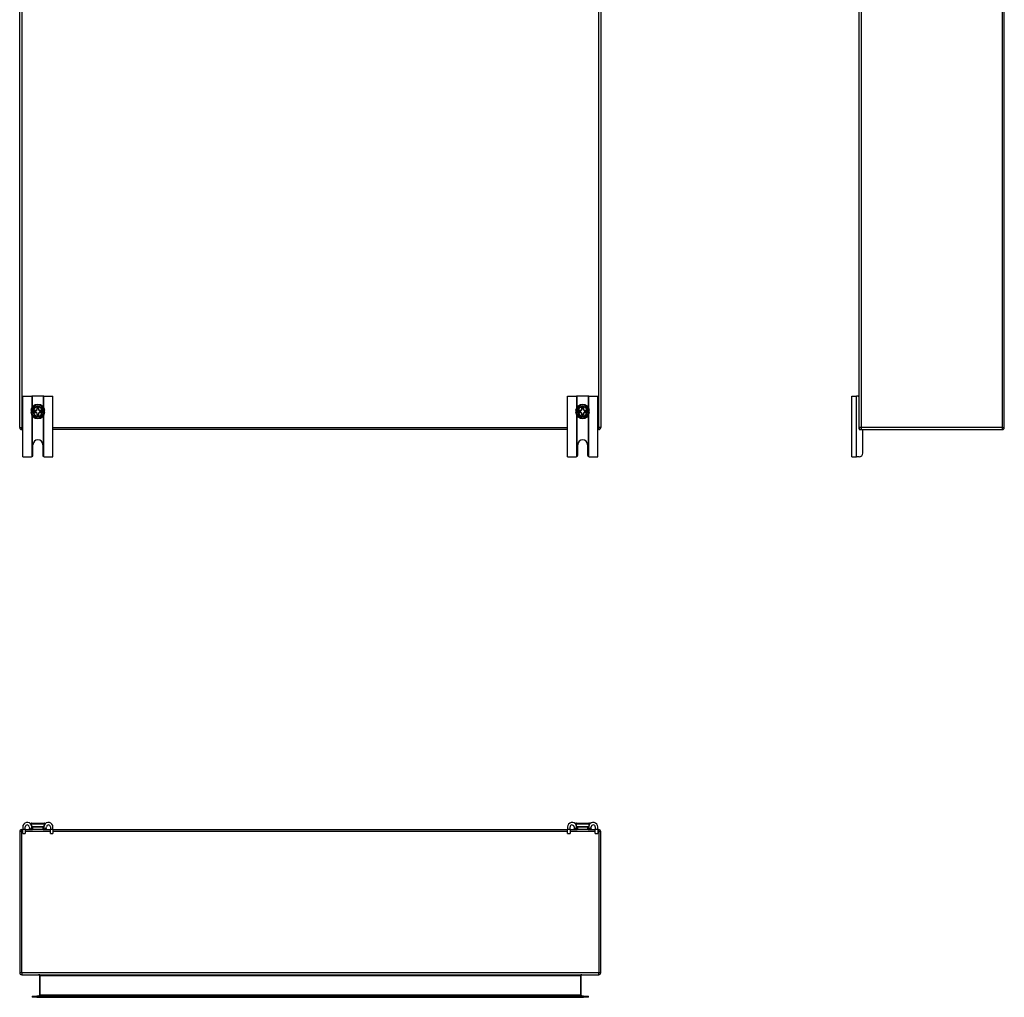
# Model space of a CAD drawing. Header units: inches. Extents: x 7 to 154, y 11 to 93.
# Tile 1 of 85: x 7 to 48, y 11 to 52. Entities that reach past the tile are written whole.
import ezdxf

# ---------------------------------------------------------------- set-up
doc = ezdxf.new("R2010")
doc.units = ezdxf.units.IN
doc.header["$MEASUREMENT"] = 0
doc.layers.add('Visible Edges(ANSI)', color=7, linetype='Continuous', lineweight=25)
doc.layers.add('Visible Tangent Edges(ANSI)', color=7, linetype='Continuous', lineweight=25)

msp = doc.modelspace()

# ---------------------------------------------------------------- linework, layer by layer
at = {"layer": 'Visible Edges(ANSI)'}
for p, q in [((7.342, 34.688), (7.342, 70.52)), ((31.342, 70.52), (31.342, 34.688)), ((42.006, 34.688), (42.006, 70.52)), ((48.006, 34.688), (48.006, 70.52)), ((7.467, 35.979), (7.84, 35.979)), ((7.467, 33.479), (7.467, 35.979)), ((7.87, 35.979), (7.84, 35.979)), ((8.313, 35.979), (7.87, 35.979)), ((8.343, 35.979), (8.313, 35.979)), ((8.343, 35.979), (8.717, 35.979)), ((8.717, 33.479), (8.717, 35.979)), ((29.967, 35.979), (30.34, 35.979)), ((29.967, 33.479), (29.967, 35.979)), ((30.37, 35.979), (30.34, 35.979)), ((30.813, 35.979), (30.37, 35.979)), ((30.843, 35.979), (30.813, 35.979)), ((30.843, 35.979), (31.217, 35.979)), ((31.217, 33.479), (31.217, 35.979)), ((41.714, 35.979), (41.901, 35.979)), ((41.714, 33.479), (41.714, 35.979)), ((41.975, 35.979), (41.901, 35.979)), ((41.975, 35.979), (42.006, 35.979)), ((7.803, 35.387), (7.833, 35.387)), ((7.833, 35.387), (7.89, 35.387)), ((7.89, 35.387), (7.898, 35.387)), ((7.898, 35.387), (7.904, 35.387)), ((7.904, 35.387), (8.022, 35.387)), ((7.954, 35.32), (7.954, 35.387)), ((8.022, 35.387), (8.019, 35.395)), ((8.022, 35.387), (8.058, 35.423)), ((8.05, 35.5), (8.058, 35.492)), ((8.05, 35.427), (8.058, 35.423)), ((8.058, 35.423), (8.058, 35.492)), ((8.058, 35.492), (8.125, 35.492)), ((8.125, 35.492), (8.133, 35.5)), ((8.125, 35.492), (8.125, 35.423)), ((8.125, 35.423), (8.133, 35.427)), ((8.125, 35.423), (8.161, 35.387)), ((8.161, 35.387), (8.164, 35.395)), ((8.161, 35.387), (8.279, 35.387)), ((8.229, 35.387), (8.229, 35.32)), ((8.279, 35.387), (8.286, 35.387)), ((8.286, 35.387), (8.294, 35.387)), ((8.294, 35.387), (8.351, 35.387)), ((8.351, 35.387), (8.38, 35.387)), ((30.303, 35.387), (30.333, 35.387)), ((30.333, 35.387), (30.39, 35.387)), ((30.39, 35.387), (30.398, 35.387)), ((30.398, 35.387), (30.404, 35.387)), ((30.404, 35.387), (30.522, 35.387)), ((30.454, 35.32), (30.454, 35.387)), ((30.522, 35.387), (30.519, 35.395)), ((30.522, 35.387), (30.558, 35.423)), ((30.55, 35.5), (30.558, 35.492)), ((30.55, 35.427), (30.558, 35.423)), ((30.558, 35.423), (30.558, 35.492)), ((30.558, 35.492), (30.625, 35.492)), ((30.625, 35.492), (30.633, 35.5)), ((30.625, 35.492), (30.625, 35.423)), ((30.625, 35.423), (30.633, 35.427)), ((30.625, 35.423), (30.661, 35.387)), ((30.661, 35.387), (30.664, 35.395)), ((30.661, 35.387), (30.779, 35.387)), ((30.729, 35.387), (30.729, 35.32)), ((30.779, 35.387), (30.786, 35.387)), ((30.786, 35.387), (30.794, 35.387)), ((30.794, 35.387), (30.851, 35.387)), ((30.851, 35.387), (30.88, 35.387)), ((7.833, 35.32), (7.803, 35.32)), ((7.89, 35.32), (7.833, 35.32)), ((7.898, 35.32), (7.89, 35.32)), ((7.904, 35.32), (7.898, 35.32)), ((8.022, 35.32), (7.904, 35.32)), ((8.022, 35.32), (8.019, 35.313)), ((8.058, 35.284), (8.022, 35.32)), ((8.058, 35.284), (8.05, 35.281)), ((8.058, 35.216), (8.05, 35.208)), ((8.058, 35.216), (8.058, 35.284)), ((8.125, 35.216), (8.058, 35.216)), ((8.161, 35.32), (8.125, 35.284)), ((8.133, 35.281), (8.125, 35.284)), ((8.125, 35.284), (8.125, 35.216)), ((8.133, 35.208), (8.125, 35.216)), ((8.279, 35.32), (8.161, 35.32)), ((8.161, 35.32), (8.164, 35.313)), ((8.286, 35.32), (8.279, 35.32)), ((8.294, 35.32), (8.286, 35.32)), ((8.351, 35.32), (8.294, 35.32)), ((8.38, 35.32), (8.351, 35.32)), ((30.333, 35.32), (30.303, 35.32)), ((30.39, 35.32), (30.333, 35.32)), ((30.398, 35.32), (30.39, 35.32)), ((30.404, 35.32), (30.398, 35.32)), ((30.522, 35.32), (30.404, 35.32)), ((30.522, 35.32), (30.519, 35.313)), ((30.558, 35.284), (30.522, 35.32)), ((30.558, 35.284), (30.55, 35.281)), ((30.558, 35.216), (30.55, 35.208)), ((30.558, 35.216), (30.558, 35.284)), ((30.625, 35.216), (30.558, 35.216)), ((30.661, 35.32), (30.625, 35.284)), ((30.633, 35.281), (30.625, 35.284)), ((30.625, 35.284), (30.625, 35.216)), ((30.633, 35.208), (30.625, 35.216)), ((30.779, 35.32), (30.661, 35.32)), ((30.661, 35.32), (30.664, 35.313)), ((30.786, 35.32), (30.779, 35.32)), ((30.794, 35.32), (30.786, 35.32)), ((30.851, 35.32), (30.794, 35.32)), ((30.88, 35.32), (30.851, 35.32)), ((7.467, 34.604), (7.426, 34.604)), ((29.967, 34.604), (8.717, 34.604)), ((31.258, 34.604), (31.217, 34.604)), ((42.006, 34.635), (42.006, 34.688)), ((42.09, 34.604), (42.037, 34.604)), ((42.09, 34.604), (47.922, 34.604)), ((42.164, 33.635), (42.164, 34.573)), ((7.889, 33.541), (7.889, 33.979)), ((8.295, 33.979), (8.295, 33.541)), ((30.389, 33.541), (30.389, 33.979)), ((30.795, 33.979), (30.795, 33.541)), ((7.467, 33.479), (7.827, 33.479)), ((8.357, 33.479), (8.717, 33.479)), ((29.967, 33.479), (30.327, 33.479)), ((30.857, 33.479), (31.217, 33.479)), ((41.714, 33.479), (41.901, 33.479)), ((42.008, 33.479), (41.901, 33.479)), ((7.833, 18.344), (8.351, 18.344)), ((30.333, 18.344), (30.851, 18.344)), ((7.342, 17.998), (7.342, 12.166)), ((7.426, 18.082), (7.467, 18.082)), ((7.467, 18.187), (7.467, 18.08)), ((7.467, 17.924), (7.467, 18.08)), ((7.467, 17.924), (7.572, 17.924)), ((7.572, 18.08), (7.572, 18.187)), ((7.572, 18.082), (7.87, 18.082)), ((7.572, 18.08), (7.572, 17.924)), ((7.718, 18.093), (7.718, 18.09)), ((7.725, 18.101), (7.8, 18.101)), ((7.823, 18.269), (7.825, 18.269)), ((7.87, 18.187), (7.889, 18.187)), ((7.889, 18.082), (7.87, 18.082)), ((7.889, 18.082), (7.889, 18.187)), ((7.889, 18.187), (8.295, 18.187)), ((8.295, 18.082), (7.889, 18.082)), ((8.295, 18.187), (8.313, 18.187)), ((8.295, 18.187), (8.295, 18.082)), ((8.313, 18.082), (8.295, 18.082)), ((8.313, 18.082), (8.612, 18.082)), ((8.358, 18.269), (8.36, 18.269)), ((8.383, 18.101), (8.458, 18.101)), ((8.466, 18.093), (8.466, 18.09)), ((8.612, 18.187), (8.612, 18.08)), ((8.612, 17.924), (8.612, 18.08)), ((8.612, 17.924), (8.717, 17.924)), ((8.717, 18.08), (8.717, 18.187)), ((8.717, 18.082), (29.967, 18.082)), ((8.717, 18.08), (8.717, 17.924)), ((29.967, 18.187), (29.967, 18.08)), ((29.967, 17.924), (29.967, 18.08)), ((29.967, 17.924), (30.072, 17.924)), ((30.072, 18.08), (30.072, 18.187)), ((30.072, 18.082), (30.37, 18.082)), ((30.072, 18.08), (30.072, 17.924)), ((30.218, 18.093), (30.218, 18.09)), ((30.225, 18.101), (30.3, 18.101)), ((30.323, 18.269), (30.325, 18.269)), ((30.37, 18.187), (30.389, 18.187)), ((30.389, 18.082), (30.37, 18.082)), ((30.389, 18.082), (30.389, 18.187)), ((30.389, 18.187), (30.795, 18.187)), ((30.795, 18.082), (30.389, 18.082)), ((30.795, 18.187), (30.813, 18.187)), ((30.795, 18.187), (30.795, 18.082)), ((30.813, 18.082), (30.795, 18.082)), ((30.813, 18.082), (31.112, 18.082)), ((30.858, 18.269), (30.86, 18.269)), ((30.883, 18.101), (30.958, 18.101)), ((30.966, 18.093), (30.966, 18.09)), ((31.112, 18.187), (31.112, 18.08)), ((31.112, 17.924), (31.112, 18.08)), ((31.112, 17.924), (31.217, 17.924)), ((31.217, 18.08), (31.217, 18.187)), ((31.217, 18.082), (31.258, 18.082)), ((31.217, 18.08), (31.217, 17.924)), ((31.342, 12.166), (31.342, 17.998)), ((7.426, 12.082), (31.258, 12.082)), ((8.155, 12.051), (8.155, 11.234)), ((30.528, 11.234), (30.528, 12.051)), ((7.853, 11.203), (8.05, 11.203)), ((7.853, 11.203), (7.853, 11.15)), ((8.05, 11.15), (7.853, 11.15)), ((30.633, 11.203), (8.05, 11.203)), ((8.05, 11.15), (30.633, 11.15)), ((30.633, 11.203), (30.83, 11.203)), ((30.83, 11.15), (30.633, 11.15)), ((30.83, 11.15), (30.83, 11.203))]:
    msp.add_line(p, q, dxfattribs=at)
at = {"layer": 'Visible Edges(ANSI)', "flags": 128}
for points in [[(7.84, 33.48), (7.839, 33.48), (7.839, 33.48), (7.839, 33.48), (7.838, 33.48), (7.838, 33.48), (7.838, 33.48), (7.837, 33.48), (7.837, 33.48), (7.836, 33.48), (7.836, 33.48), (7.835, 33.48), (7.835, 33.479), (7.834, 33.479), (7.833, 33.479), (7.833, 33.479), (7.832, 33.479), (7.832, 33.479), (7.831, 33.479), (7.83, 33.479), (7.83, 33.479), (7.829, 33.479), (7.828, 33.479), (7.827, 33.479), (7.827, 33.479)], [(7.87, 33.497), (7.869, 33.496), (7.867, 33.494), (7.866, 33.493), (7.864, 33.492), (7.863, 33.491), (7.861, 33.489), (7.859, 33.488), (7.858, 33.487), (7.856, 33.486), (7.855, 33.486), (7.853, 33.485), (7.851, 33.484), (7.85, 33.483), (7.848, 33.483), (7.847, 33.482), (7.846, 33.482), (7.845, 33.482), (7.844, 33.481), (7.843, 33.481), (7.842, 33.481), (7.841, 33.481), (7.84, 33.481), (7.84, 33.48), (7.84, 33.48)], [(8.343, 33.48), (8.343, 33.48), (8.343, 33.481), (8.342, 33.481), (8.341, 33.481), (8.34, 33.481), (8.339, 33.481), (8.338, 33.482), (8.337, 33.482), (8.336, 33.482), (8.335, 33.483), (8.333, 33.483), (8.332, 33.484), (8.33, 33.485), (8.329, 33.486), (8.327, 33.486), (8.325, 33.487), (8.324, 33.488), (8.322, 33.489), (8.32, 33.491), (8.319, 33.492), (8.317, 33.493), (8.316, 33.494), (8.314, 33.496), (8.313, 33.497)], [(8.357, 33.479), (8.356, 33.479), (8.355, 33.479), (8.354, 33.479), (8.354, 33.479), (8.353, 33.479), (8.352, 33.479), (8.351, 33.479), (8.351, 33.479), (8.35, 33.479), (8.35, 33.479), (8.349, 33.479), (8.348, 33.479), (8.348, 33.48), (8.347, 33.48), (8.347, 33.48), (8.346, 33.48), (8.346, 33.48), (8.346, 33.48), (8.345, 33.48), (8.345, 33.48), (8.344, 33.48), (8.344, 33.48), (8.344, 33.48), (8.343, 33.48)], [(30.34, 33.48), (30.339, 33.48), (30.339, 33.48), (30.339, 33.48), (30.338, 33.48), (30.338, 33.48), (30.338, 33.48), (30.337, 33.48), (30.337, 33.48), (30.336, 33.48), (30.336, 33.48), (30.335, 33.48), (30.335, 33.479), (30.334, 33.479), (30.333, 33.479), (30.333, 33.479), (30.332, 33.479), (30.332, 33.479), (30.331, 33.479), (30.33, 33.479), (30.33, 33.479), (30.329, 33.479), (30.328, 33.479), (30.327, 33.479), (30.327, 33.479)], [(30.37, 33.497), (30.369, 33.496), (30.367, 33.494), (30.366, 33.493), (30.364, 33.492), (30.363, 33.491), (30.361, 33.489), (30.359, 33.488), (30.358, 33.487), (30.356, 33.486), (30.355, 33.486), (30.353, 33.485), (30.351, 33.484), (30.35, 33.483), (30.348, 33.483), (30.347, 33.482), (30.346, 33.482), (30.345, 33.482), (30.344, 33.481), (30.343, 33.481), (30.342, 33.481), (30.341, 33.481), (30.34, 33.481), (30.34, 33.48), (30.34, 33.48)], [(30.843, 33.48), (30.843, 33.48), (30.843, 33.481), (30.842, 33.481), (30.841, 33.481), (30.84, 33.481), (30.839, 33.481), (30.838, 33.482), (30.837, 33.482), (30.836, 33.482), (30.835, 33.483), (30.833, 33.483), (30.832, 33.484), (30.83, 33.485), (30.829, 33.486), (30.827, 33.486), (30.825, 33.487), (30.824, 33.488), (30.822, 33.489), (30.82, 33.491), (30.819, 33.492), (30.817, 33.493), (30.816, 33.494), (30.814, 33.496), (30.813, 33.497)], [(30.857, 33.479), (30.856, 33.479), (30.855, 33.479), (30.854, 33.479), (30.854, 33.479), (30.853, 33.479), (30.852, 33.479), (30.851, 33.479), (30.851, 33.479), (30.85, 33.479), (30.85, 33.479), (30.849, 33.479), (30.848, 33.479), (30.848, 33.48), (30.847, 33.48), (30.847, 33.48), (30.846, 33.48), (30.846, 33.48), (30.846, 33.48), (30.845, 33.48), (30.845, 33.48), (30.844, 33.48), (30.844, 33.48), (30.844, 33.48), (30.843, 33.48)], [(7.833, 18.344), (7.83, 18.344), (7.827, 18.344), (7.824, 18.343), (7.822, 18.342), (7.82, 18.341), (7.817, 18.34), (7.815, 18.338), (7.813, 18.337), (7.811, 18.335), (7.809, 18.333), (7.808, 18.331), (7.806, 18.328), (7.805, 18.326), (7.804, 18.323), (7.803, 18.321), (7.803, 18.318), (7.803, 18.315), (7.803, 18.313), (7.803, 18.31), (7.804, 18.307), (7.805, 18.305), (7.805, 18.302), (7.807, 18.3), (7.808, 18.298)], [(8.375, 18.298), (8.376, 18.3), (8.378, 18.302), (8.379, 18.305), (8.379, 18.307), (8.38, 18.31), (8.38, 18.313), (8.38, 18.315), (8.38, 18.318), (8.38, 18.321), (8.379, 18.323), (8.378, 18.326), (8.377, 18.328), (8.376, 18.331), (8.374, 18.333), (8.372, 18.335), (8.37, 18.337), (8.368, 18.338), (8.366, 18.34), (8.364, 18.341), (8.361, 18.342), (8.359, 18.343), (8.356, 18.344), (8.353, 18.344), (8.351, 18.344)], [(30.333, 18.344), (30.33, 18.344), (30.327, 18.344), (30.324, 18.343), (30.322, 18.342), (30.32, 18.341), (30.317, 18.34), (30.315, 18.338), (30.313, 18.337), (30.311, 18.335), (30.309, 18.333), (30.308, 18.331), (30.306, 18.328), (30.305, 18.326), (30.304, 18.323), (30.303, 18.321), (30.303, 18.318), (30.303, 18.315), (30.303, 18.313), (30.303, 18.31), (30.304, 18.307), (30.305, 18.305), (30.305, 18.302), (30.307, 18.3), (30.308, 18.298)], [(30.875, 18.298), (30.876, 18.3), (30.878, 18.302), (30.879, 18.305), (30.879, 18.307), (30.88, 18.31), (30.88, 18.313), (30.88, 18.315), (30.88, 18.318), (30.88, 18.321), (30.879, 18.323), (30.878, 18.326), (30.877, 18.328), (30.876, 18.331), (30.874, 18.333), (30.872, 18.335), (30.87, 18.337), (30.868, 18.338), (30.866, 18.34), (30.864, 18.341), (30.861, 18.342), (30.859, 18.343), (30.856, 18.344), (30.853, 18.344), (30.851, 18.344)], [(7.808, 18.298), (7.809, 18.296), (7.81, 18.295), (7.811, 18.294), (7.811, 18.293), (7.812, 18.292), (7.813, 18.291), (7.814, 18.29), (7.814, 18.288), (7.815, 18.287), (7.816, 18.286), (7.817, 18.285), (7.817, 18.284), (7.818, 18.282), (7.819, 18.281), (7.819, 18.28), (7.82, 18.279), (7.821, 18.278), (7.821, 18.277), (7.822, 18.275), (7.823, 18.274), (7.823, 18.273), (7.824, 18.272), (7.824, 18.271), (7.825, 18.269)], [(7.84, 18.213), (7.839, 18.215), (7.839, 18.217), (7.839, 18.219), (7.838, 18.221), (7.838, 18.223), (7.838, 18.225), (7.837, 18.227), (7.837, 18.229), (7.836, 18.231), (7.836, 18.233), (7.835, 18.235), (7.835, 18.237), (7.834, 18.239), (7.833, 18.241), (7.833, 18.243), (7.832, 18.245), (7.832, 18.247), (7.831, 18.249), (7.83, 18.251), (7.83, 18.253), (7.829, 18.255), (7.828, 18.256), (7.827, 18.258), (7.827, 18.26)], [(7.827, 18.089), (7.828, 18.088), (7.83, 18.088), (7.832, 18.087), (7.834, 18.087), (7.836, 18.086), (7.838, 18.086), (7.84, 18.085), (7.842, 18.085), (7.844, 18.084), (7.846, 18.084), (7.848, 18.084), (7.85, 18.083), (7.852, 18.083), (7.854, 18.083), (7.856, 18.082), (7.857, 18.082), (7.859, 18.082), (7.861, 18.082), (7.863, 18.082), (7.864, 18.082), (7.866, 18.082), (7.867, 18.082), (7.869, 18.082), (7.87, 18.082)], [(7.87, 18.187), (7.869, 18.187), (7.867, 18.187), (7.866, 18.187), (7.864, 18.187), (7.863, 18.188), (7.861, 18.188), (7.859, 18.189), (7.858, 18.189), (7.856, 18.19), (7.855, 18.191), (7.853, 18.192), (7.851, 18.193), (7.85, 18.194), (7.848, 18.196), (7.847, 18.197), (7.846, 18.199), (7.845, 18.2), (7.844, 18.202), (7.843, 18.204), (7.842, 18.205), (7.841, 18.207), (7.84, 18.209), (7.84, 18.211), (7.84, 18.213)], [(8.343, 18.213), (8.343, 18.211), (8.343, 18.209), (8.342, 18.207), (8.341, 18.205), (8.34, 18.204), (8.339, 18.202), (8.338, 18.2), (8.337, 18.199), (8.336, 18.197), (8.335, 18.196), (8.333, 18.194), (8.332, 18.193), (8.33, 18.192), (8.329, 18.191), (8.327, 18.19), (8.325, 18.189), (8.324, 18.189), (8.322, 18.188), (8.32, 18.188), (8.319, 18.187), (8.317, 18.187), (8.316, 18.187), (8.314, 18.187), (8.313, 18.187)], [(8.313, 18.082), (8.314, 18.082), (8.316, 18.082), (8.317, 18.082), (8.319, 18.082), (8.32, 18.082), (8.322, 18.082), (8.324, 18.082), (8.326, 18.082), (8.327, 18.082), (8.329, 18.083), (8.331, 18.083), (8.333, 18.083), (8.335, 18.084), (8.337, 18.084), (8.339, 18.084), (8.341, 18.085), (8.343, 18.085), (8.345, 18.086), (8.347, 18.086), (8.349, 18.087), (8.351, 18.087), (8.353, 18.088), (8.355, 18.088), (8.357, 18.089)], [(8.357, 18.26), (8.356, 18.258), (8.355, 18.256), (8.354, 18.255), (8.354, 18.253), (8.353, 18.251), (8.352, 18.249), (8.351, 18.247), (8.351, 18.245), (8.35, 18.243), (8.35, 18.241), (8.349, 18.239), (8.348, 18.237), (8.348, 18.235), (8.347, 18.233), (8.347, 18.231), (8.346, 18.229), (8.346, 18.227), (8.346, 18.225), (8.345, 18.223), (8.345, 18.221), (8.344, 18.219), (8.344, 18.217), (8.344, 18.215), (8.343, 18.213)], [(8.358, 18.269), (8.359, 18.271), (8.359, 18.272), (8.36, 18.273), (8.361, 18.274), (8.361, 18.275), (8.362, 18.277), (8.362, 18.278), (8.363, 18.279), (8.364, 18.28), (8.364, 18.281), (8.365, 18.282), (8.366, 18.284), (8.367, 18.285), (8.367, 18.286), (8.368, 18.287), (8.369, 18.288), (8.369, 18.29), (8.37, 18.291), (8.371, 18.292), (8.372, 18.293), (8.372, 18.294), (8.373, 18.295), (8.374, 18.296), (8.375, 18.298)], [(30.308, 18.298), (30.309, 18.296), (30.31, 18.295), (30.311, 18.294), (30.311, 18.293), (30.312, 18.292), (30.313, 18.291), (30.314, 18.29), (30.314, 18.288), (30.315, 18.287), (30.316, 18.286), (30.317, 18.285), (30.317, 18.284), (30.318, 18.282), (30.319, 18.281), (30.319, 18.28), (30.32, 18.279), (30.321, 18.278), (30.321, 18.277), (30.322, 18.275), (30.323, 18.274), (30.323, 18.273), (30.324, 18.272), (30.324, 18.271), (30.325, 18.269)], [(30.34, 18.213), (30.339, 18.215), (30.339, 18.217), (30.339, 18.219), (30.338, 18.221), (30.338, 18.223), (30.338, 18.225), (30.337, 18.227), (30.337, 18.229), (30.336, 18.231), (30.336, 18.233), (30.335, 18.235), (30.335, 18.237), (30.334, 18.239), (30.333, 18.241), (30.333, 18.243), (30.332, 18.245), (30.332, 18.247), (30.331, 18.249), (30.33, 18.251), (30.33, 18.253), (30.329, 18.255), (30.328, 18.256), (30.327, 18.258), (30.327, 18.26)], [(30.327, 18.089), (30.328, 18.088), (30.33, 18.088), (30.332, 18.087), (30.334, 18.087), (30.336, 18.086), (30.338, 18.086), (30.34, 18.085), (30.342, 18.085), (30.344, 18.084), (30.346, 18.084), (30.348, 18.084), (30.35, 18.083), (30.352, 18.083), (30.354, 18.083), (30.356, 18.082), (30.357, 18.082), (30.359, 18.082), (30.361, 18.082), (30.363, 18.082), (30.364, 18.082), (30.366, 18.082), (30.367, 18.082), (30.369, 18.082), (30.37, 18.082)], [(30.37, 18.187), (30.369, 18.187), (30.367, 18.187), (30.366, 18.187), (30.364, 18.187), (30.363, 18.188), (30.361, 18.188), (30.359, 18.189), (30.358, 18.189), (30.356, 18.19), (30.355, 18.191), (30.353, 18.192), (30.351, 18.193), (30.35, 18.194), (30.348, 18.196), (30.347, 18.197), (30.346, 18.199), (30.345, 18.2), (30.344, 18.202), (30.343, 18.204), (30.342, 18.205), (30.341, 18.207), (30.34, 18.209), (30.34, 18.211), (30.34, 18.213)], [(30.843, 18.213), (30.843, 18.211), (30.843, 18.209), (30.842, 18.207), (30.841, 18.205), (30.84, 18.204), (30.839, 18.202), (30.838, 18.2), (30.837, 18.199), (30.836, 18.197), (30.835, 18.196), (30.833, 18.194), (30.832, 18.193), (30.83, 18.192), (30.829, 18.191), (30.827, 18.19), (30.825, 18.189), (30.824, 18.189), (30.822, 18.188), (30.82, 18.188), (30.819, 18.187), (30.817, 18.187), (30.816, 18.187), (30.814, 18.187), (30.813, 18.187)], [(30.813, 18.082), (30.814, 18.082), (30.816, 18.082), (30.817, 18.082), (30.819, 18.082), (30.82, 18.082), (30.822, 18.082), (30.824, 18.082), (30.826, 18.082), (30.827, 18.082), (30.829, 18.083), (30.831, 18.083), (30.833, 18.083), (30.835, 18.084), (30.837, 18.084), (30.839, 18.084), (30.841, 18.085), (30.843, 18.085), (30.845, 18.086), (30.847, 18.086), (30.849, 18.087), (30.851, 18.087), (30.853, 18.088), (30.855, 18.088), (30.857, 18.089)], [(30.857, 18.26), (30.856, 18.258), (30.855, 18.256), (30.854, 18.255), (30.854, 18.253), (30.853, 18.251), (30.852, 18.249), (30.851, 18.247), (30.851, 18.245), (30.85, 18.243), (30.85, 18.241), (30.849, 18.239), (30.848, 18.237), (30.848, 18.235), (30.847, 18.233), (30.847, 18.231), (30.846, 18.229), (30.846, 18.227), (30.846, 18.225), (30.845, 18.223), (30.845, 18.221), (30.844, 18.219), (30.844, 18.217), (30.844, 18.215), (30.843, 18.213)], [(30.858, 18.269), (30.859, 18.271), (30.859, 18.272), (30.86, 18.273), (30.861, 18.274), (30.861, 18.275), (30.862, 18.277), (30.862, 18.278), (30.863, 18.279), (30.864, 18.28), (30.864, 18.281), (30.865, 18.282), (30.866, 18.284), (30.867, 18.285), (30.867, 18.286), (30.868, 18.287), (30.869, 18.288), (30.869, 18.29), (30.87, 18.291), (30.871, 18.292), (30.872, 18.293), (30.872, 18.294), (30.873, 18.295), (30.874, 18.296), (30.875, 18.298)]]:
    msp.add_lwpolyline(points, dxfattribs=at)
at = {"layer": 'Visible Edges(ANSI)'}
for centre, radius, start, end in [((41.975, 35.948), 0.031, 0, 90), ((8.092, 35.354), 0.291, 6.6104, 173.3896), ((8.092, 35.354), 0.269, 172.8461, 187.1539), ((8.092, 35.354), 0.197, 9.7878, 170.2122), ((8.092, 35.354), 0.269, 352.8461, 7.1539), ((30.592, 35.354), 0.291, 6.6104, 173.3896), ((30.592, 35.354), 0.269, 172.8461, 187.1539), ((30.592, 35.354), 0.197, 9.7878, 170.2122), ((30.592, 35.354), 0.269, 352.8461, 7.1539), ((8.092, 35.354), 0.291, 186.6104, 353.3896), ((8.092, 35.354), 0.197, 189.7878, 350.2122), ((30.592, 35.354), 0.291, 186.6104, 353.3896), ((30.592, 35.354), 0.197, 189.7878, 350.2122), ((7.426, 34.688), 0.084, 180, 270), ((31.258, 34.688), 0.084, 270, 0), ((42.09, 34.688), 0.084, 180, 270), ((42.037, 34.635), 0.031, 180, 270), ((42.133, 34.573), 0.031, 0, 90), ((47.922, 34.688), 0.084, 270, 0), ((8.092, 33.979), 0.203, 0, 180), ((30.592, 33.979), 0.203, 0, 180), ((7.827, 33.541), 0.062, 314.9335, 0), ((8.357, 33.541), 0.062, 180, 225.0665), ((30.327, 33.541), 0.062, 314.9335, 0), ((30.857, 33.541), 0.062, 180, 225.0665), ((42.008, 33.635), 0.156, 270, 0), ((7.654, 18.187), 0.188, 23.0739, 180), ((8.529, 18.187), 0.188, 0, 156.9261), ((30.154, 18.187), 0.188, 23.0739, 180), ((31.029, 18.187), 0.188, 0, 156.9261), ((7.426, 17.998), 0.084, 90, 180), ((7.654, 18.187), 0.0825, 8.1564, 180), ((7.725, 18.093), 0.00787, 90, 180), ((7.725, 18.09), 0.00787, 180, 270), ((7.87, 18.218), 0.136, 188.1564, 251.2171), ((7.65, 18.187), 0.192, 7.5355, 25.5123), ((8.533, 18.187), 0.192, 154.4877, 172.4645), ((8.313, 18.218), 0.136, 288.7829, 351.8436), ((8.529, 18.187), 0.0825, 0, 171.8436), ((8.458, 18.093), 0.00787, 0, 90), ((8.458, 18.09), 0.00787, 270, 0), ((30.154, 18.187), 0.0825, 8.1564, 180), ((30.225, 18.093), 0.00787, 90, 180), ((30.225, 18.09), 0.00787, 180, 270), ((30.37, 18.218), 0.136, 188.1564, 251.2171), ((30.15, 18.187), 0.192, 7.5355, 25.5123), ((31.033, 18.187), 0.192, 154.4877, 172.4645), ((30.813, 18.218), 0.136, 288.7829, 351.8436), ((31.029, 18.187), 0.0825, 0, 171.8436), ((30.958, 18.093), 0.00787, 0, 90), ((30.958, 18.09), 0.00787, 270, 0), ((31.258, 17.998), 0.084, 0, 90), ((7.426, 12.166), 0.084, 180, 270), ((8.124, 12.051), 0.031, 0, 90), ((30.559, 12.051), 0.031, 90, 180), ((31.258, 12.166), 0.084, 270, 0), ((8.124, 11.234), 0.031, 270, 0), ((30.559, 11.234), 0.031, 180, 270)]:
    msp.add_arc(centre, radius, start, end, dxfattribs=at)
at = {"layer": 'Visible Tangent Edges(ANSI)'}
for p, q in [((7.426, 70.52), (7.426, 34.688)), ((31.258, 34.688), (31.258, 70.52)), ((42.09, 70.52), (42.09, 34.688)), ((47.922, 70.52), (47.922, 34.688)), ((7.84, 35.979), (7.84, 35.499)), ((7.87, 35.543), (7.87, 35.979)), ((8.313, 35.979), (8.313, 35.543)), ((8.343, 35.499), (8.343, 35.979)), ((30.34, 35.979), (30.34, 35.499)), ((30.37, 35.543), (30.37, 35.979)), ((30.813, 35.979), (30.813, 35.543)), ((30.843, 35.499), (30.843, 35.979)), ((41.901, 33.479), (41.901, 35.979)), ((7.899, 35.397), (7.907, 35.395)), ((8.019, 35.395), (7.907, 35.395)), ((8.05, 35.427), (8.019, 35.395)), ((8.05, 35.5), (8.05, 35.427)), ((8.133, 35.5), (8.05, 35.5)), ((8.133, 35.427), (8.133, 35.5)), ((8.164, 35.395), (8.133, 35.427)), ((8.276, 35.395), (8.164, 35.395)), ((8.284, 35.397), (8.276, 35.395)), ((30.399, 35.397), (30.407, 35.395)), ((30.519, 35.395), (30.407, 35.395)), ((30.55, 35.427), (30.519, 35.395)), ((30.55, 35.5), (30.55, 35.427)), ((30.633, 35.5), (30.55, 35.5)), ((30.633, 35.427), (30.633, 35.5)), ((30.664, 35.395), (30.633, 35.427)), ((30.776, 35.395), (30.664, 35.395)), ((30.784, 35.397), (30.776, 35.395)), ((7.84, 35.209), (7.84, 33.48)), ((7.87, 33.497), (7.87, 35.165)), ((7.899, 35.311), (7.907, 35.313)), ((7.907, 35.313), (8.019, 35.313)), ((8.019, 35.313), (8.05, 35.281)), ((8.05, 35.281), (8.05, 35.208)), ((8.05, 35.208), (8.133, 35.208)), ((8.133, 35.281), (8.164, 35.313)), ((8.133, 35.208), (8.133, 35.281)), ((8.164, 35.313), (8.276, 35.313)), ((8.284, 35.311), (8.276, 35.313)), ((8.313, 35.165), (8.313, 33.497)), ((8.343, 33.48), (8.343, 35.209)), ((30.34, 35.209), (30.34, 33.48)), ((30.37, 33.497), (30.37, 35.165)), ((30.399, 35.311), (30.407, 35.313)), ((30.407, 35.313), (30.519, 35.313)), ((30.519, 35.313), (30.55, 35.281)), ((30.55, 35.281), (30.55, 35.208)), ((30.55, 35.208), (30.633, 35.208)), ((30.633, 35.281), (30.664, 35.313)), ((30.633, 35.208), (30.633, 35.281)), ((30.664, 35.313), (30.776, 35.313)), ((30.784, 35.311), (30.776, 35.313)), ((30.813, 35.165), (30.813, 33.497)), ((30.843, 33.48), (30.843, 35.209)), ((7.342, 34.688), (7.426, 34.688)), ((7.426, 34.604), (7.426, 34.688)), ((7.426, 34.688), (7.467, 34.688)), ((8.717, 34.688), (29.967, 34.688)), ((31.217, 34.688), (31.258, 34.688)), ((31.342, 34.688), (31.258, 34.688)), ((31.258, 34.604), (31.258, 34.688)), ((42.09, 34.688), (42.006, 34.688)), ((47.922, 34.688), (42.09, 34.688)), ((42.09, 34.688), (42.09, 34.604)), ((47.922, 34.688), (47.922, 34.604)), ((47.922, 34.688), (48.006, 34.688)), ((7.426, 17.998), (7.342, 17.998)), ((7.426, 17.998), (7.426, 18.082)), ((7.426, 12.166), (7.426, 17.998)), ((7.467, 17.998), (7.426, 17.998)), ((7.572, 18.08), (7.467, 18.08)), ((8.612, 17.998), (7.572, 17.998)), ((7.815, 18.093), (7.718, 18.093)), ((7.718, 18.09), (7.825, 18.09)), ((8.375, 18.298), (7.808, 18.298)), ((7.827, 18.26), (7.827, 18.089)), ((7.844, 18.201), (8.339, 18.201)), ((8.357, 18.089), (8.357, 18.26)), ((8.358, 18.09), (8.466, 18.09)), ((8.466, 18.093), (8.368, 18.093)), ((8.717, 18.08), (8.612, 18.08)), ((29.967, 17.998), (8.717, 17.998)), ((30.072, 18.08), (29.967, 18.08)), ((31.112, 17.998), (30.072, 17.998)), ((30.315, 18.093), (30.218, 18.093)), ((30.218, 18.09), (30.325, 18.09)), ((30.875, 18.298), (30.308, 18.298)), ((30.327, 18.26), (30.327, 18.089)), ((30.344, 18.201), (30.839, 18.201)), ((30.857, 18.089), (30.857, 18.26)), ((30.858, 18.09), (30.966, 18.09)), ((30.966, 18.093), (30.868, 18.093)), ((31.217, 18.08), (31.112, 18.08)), ((31.258, 17.998), (31.217, 17.998)), ((31.258, 17.998), (31.258, 18.082)), ((31.342, 17.998), (31.258, 17.998)), ((31.258, 17.998), (31.258, 12.166)), ((7.426, 12.166), (7.342, 12.166)), ((31.258, 12.166), (7.426, 12.166)), ((7.426, 12.166), (7.426, 12.082)), ((8.186, 12.051), (8.155, 12.051)), ((8.186, 11.234), (8.186, 12.051)), ((8.186, 12.051), (30.497, 12.051)), ((30.497, 12.051), (30.528, 12.051)), ((30.497, 12.051), (30.497, 11.234)), ((31.342, 12.166), (31.258, 12.166)), ((31.258, 12.082), (31.258, 12.166)), ((8.05, 11.15), (8.05, 11.203)), ((8.155, 11.234), (8.186, 11.234)), ((8.186, 11.234), (8.186, 11.203)), ((30.497, 11.234), (8.186, 11.234)), ((30.497, 11.234), (30.528, 11.234)), ((30.497, 11.203), (30.497, 11.234)), ((30.633, 11.203), (30.633, 11.15))]:
    msp.add_line(p, q, dxfattribs=at)
at = {"layer": 'Visible Tangent Edges(ANSI)', "flags": 128}
for points in [[(7.904, 35.387), (7.904, 35.387), (7.904, 35.387), (7.904, 35.388), (7.904, 35.388), (7.904, 35.388), (7.904, 35.388), (7.905, 35.388), (7.905, 35.388), (7.905, 35.389), (7.905, 35.389), (7.905, 35.389), (7.905, 35.39), (7.905, 35.39), (7.905, 35.391), (7.905, 35.391), (7.906, 35.391), (7.906, 35.392), (7.906, 35.392), (7.906, 35.393), (7.906, 35.393), (7.906, 35.394), (7.907, 35.394), (7.907, 35.395), (7.907, 35.395)], [(8.276, 35.395), (8.276, 35.395), (8.276, 35.394), (8.277, 35.394), (8.277, 35.393), (8.277, 35.393), (8.277, 35.392), (8.277, 35.392), (8.278, 35.391), (8.278, 35.391), (8.278, 35.391), (8.278, 35.39), (8.278, 35.39), (8.278, 35.389), (8.278, 35.389), (8.278, 35.389), (8.278, 35.388), (8.279, 35.388), (8.279, 35.388), (8.279, 35.388), (8.279, 35.388), (8.279, 35.388), (8.279, 35.387), (8.279, 35.387), (8.279, 35.387)], [(30.404, 35.387), (30.404, 35.387), (30.404, 35.387), (30.404, 35.388), (30.404, 35.388), (30.404, 35.388), (30.404, 35.388), (30.405, 35.388), (30.405, 35.388), (30.405, 35.389), (30.405, 35.389), (30.405, 35.389), (30.405, 35.39), (30.405, 35.39), (30.405, 35.391), (30.405, 35.391), (30.406, 35.391), (30.406, 35.392), (30.406, 35.392), (30.406, 35.393), (30.406, 35.393), (30.406, 35.394), (30.407, 35.394), (30.407, 35.395), (30.407, 35.395)], [(30.776, 35.395), (30.776, 35.395), (30.776, 35.394), (30.777, 35.394), (30.777, 35.393), (30.777, 35.393), (30.777, 35.392), (30.777, 35.392), (30.778, 35.391), (30.778, 35.391), (30.778, 35.391), (30.778, 35.39), (30.778, 35.39), (30.778, 35.389), (30.778, 35.389), (30.778, 35.389), (30.778, 35.388), (30.779, 35.388), (30.779, 35.388), (30.779, 35.388), (30.779, 35.388), (30.779, 35.388), (30.779, 35.387), (30.779, 35.387), (30.779, 35.387)], [(7.907, 35.313), (7.907, 35.313), (7.907, 35.314), (7.906, 35.314), (7.906, 35.315), (7.906, 35.315), (7.906, 35.316), (7.906, 35.316), (7.906, 35.317), (7.905, 35.317), (7.905, 35.317), (7.905, 35.318), (7.905, 35.318), (7.905, 35.319), (7.905, 35.319), (7.905, 35.319), (7.905, 35.319), (7.905, 35.32), (7.904, 35.32), (7.904, 35.32), (7.904, 35.32), (7.904, 35.32), (7.904, 35.32), (7.904, 35.32), (7.904, 35.32)], [(8.279, 35.32), (8.279, 35.32), (8.279, 35.32), (8.279, 35.32), (8.279, 35.32), (8.279, 35.32), (8.279, 35.32), (8.279, 35.32), (8.278, 35.319), (8.278, 35.319), (8.278, 35.319), (8.278, 35.319), (8.278, 35.318), (8.278, 35.318), (8.278, 35.317), (8.278, 35.317), (8.278, 35.317), (8.277, 35.316), (8.277, 35.316), (8.277, 35.315), (8.277, 35.315), (8.277, 35.314), (8.276, 35.314), (8.276, 35.313), (8.276, 35.313)], [(30.407, 35.313), (30.407, 35.313), (30.407, 35.314), (30.406, 35.314), (30.406, 35.315), (30.406, 35.315), (30.406, 35.316), (30.406, 35.316), (30.406, 35.317), (30.405, 35.317), (30.405, 35.317), (30.405, 35.318), (30.405, 35.318), (30.405, 35.319), (30.405, 35.319), (30.405, 35.319), (30.405, 35.319), (30.405, 35.32), (30.404, 35.32), (30.404, 35.32), (30.404, 35.32), (30.404, 35.32), (30.404, 35.32), (30.404, 35.32), (30.404, 35.32)], [(30.779, 35.32), (30.779, 35.32), (30.779, 35.32), (30.779, 35.32), (30.779, 35.32), (30.779, 35.32), (30.779, 35.32), (30.779, 35.32), (30.778, 35.319), (30.778, 35.319), (30.778, 35.319), (30.778, 35.319), (30.778, 35.318), (30.778, 35.318), (30.778, 35.317), (30.778, 35.317), (30.778, 35.317), (30.777, 35.316), (30.777, 35.316), (30.777, 35.315), (30.777, 35.315), (30.777, 35.314), (30.776, 35.314), (30.776, 35.313), (30.776, 35.313)]]:
    msp.add_lwpolyline(points, dxfattribs=at)
at = {"layer": 'Visible Tangent Edges(ANSI)'}
for centre, radius, start, end in [((8.092, 35.354), 0.261, 7.3617, 172.6383), ((8.092, 35.354), 0.205, 9.4079, 170.5921), ((8.092, 35.354), 0.189, 12.6356, 167.3644), ((30.592, 35.354), 0.261, 7.3617, 172.6383), ((30.592, 35.354), 0.205, 9.4079, 170.5921), ((30.592, 35.354), 0.189, 12.6356, 167.3644), ((8.092, 35.354), 0.261, 187.3617, 352.6383), ((8.092, 35.354), 0.205, 189.4079, 350.5921), ((8.092, 35.354), 0.189, 192.6356, 347.3644), ((30.592, 35.354), 0.261, 187.3617, 352.6383), ((30.592, 35.354), 0.205, 189.4079, 350.5921), ((30.592, 35.354), 0.189, 192.6356, 347.3644)]:
    msp.add_arc(centre, radius, start, end, dxfattribs=at)
for centre, major_axis, start_param, end_param in [((8.124, 12.051), (0.062, 0), 0, 1.570796), ((30.559, 12.051), (-0.062, 0), 4.712389, 6.283185)]:
    msp.add_ellipse(centre, major_axis=major_axis, ratio=0.5, start_param=start_param, end_param=end_param, dxfattribs=at)

doc.saveas('drawing.dxf')
